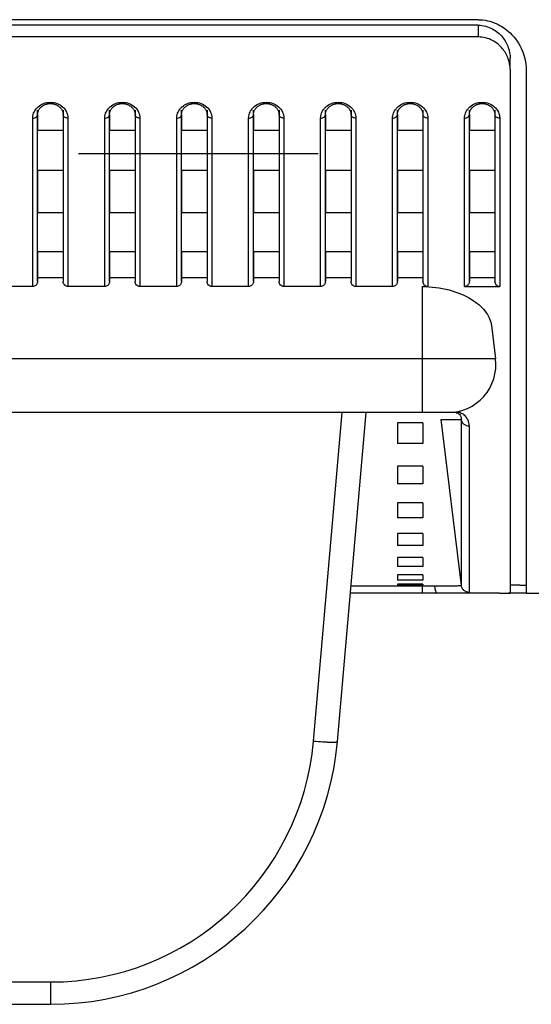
# Model space of a CAD drawing. Header units: millimetres. Extents: x -6054 to 364, y -1866 to 3094.
# Tile 233 of 256: x -4464 to -4432, y 1458 to 1520. Entities that reach past the tile are written whole.
import ezdxf

# ---------------------------------------------------------------- set-up
doc = ezdxf.new("R2010")
doc.units = ezdxf.units.MM
doc.header["$LTSCALE"] = 65.395
doc.layers.get('0').update_dxf_attribs({"linetype": 'CONTINUOUS'})

msp = doc.modelspace()

# ---------------------------------------------------------------- linework, layer by layer
at = {"linetype": 'Continuous'}
for p, q in [((-4435.673, 1520.024), (-4588.173, 1520.024)), ((-4435.673, 1519.675), (-4588.173, 1519.675)), ((-4435.673, 1519.675), (-4435.673, 1518.945)), ((-4435.673, 1518.945), (-4588.173, 1518.945)), ((-4433.673, 1516.909), (-4433.673, 1517.612)), ((-4433.673, 1516.909), (-4433.673, 1484.17)), ((-4432.673, 1516.909), (-4432.673, 1484.17)), ((-4463.223, 1503.667), (-4463.223, 1514.359)), ((-4463.223, 1514.091), (-4463.223, 1513.095)), ((-4461.623, 1514.359), (-4461.623, 1503.667)), ((-4461.623, 1514.091), (-4461.623, 1513.095)), ((-4458.723, 1503.667), (-4458.723, 1514.359)), ((-4458.723, 1514.091), (-4458.723, 1513.095)), ((-4457.123, 1514.359), (-4457.123, 1503.667)), ((-4457.123, 1514.091), (-4457.123, 1513.095)), ((-4454.223, 1503.667), (-4454.223, 1514.359)), ((-4454.223, 1514.091), (-4454.223, 1513.095)), ((-4452.623, 1514.359), (-4452.623, 1503.667)), ((-4452.623, 1514.091), (-4452.623, 1513.095)), ((-4449.723, 1503.667), (-4449.723, 1514.359)), ((-4449.723, 1514.091), (-4449.723, 1513.095)), ((-4448.123, 1514.359), (-4448.123, 1503.667)), ((-4448.123, 1514.091), (-4448.123, 1513.095)), ((-4445.223, 1503.667), (-4445.223, 1514.359)), ((-4445.223, 1514.091), (-4445.223, 1513.095)), ((-4443.623, 1514.359), (-4443.623, 1503.667)), ((-4443.623, 1514.091), (-4443.623, 1513.095)), ((-4440.723, 1503.667), (-4440.723, 1514.359)), ((-4440.723, 1514.091), (-4440.723, 1513.095)), ((-4439.123, 1514.359), (-4439.123, 1503.667)), ((-4439.123, 1514.091), (-4439.123, 1513.095)), ((-4436.223, 1503.667), (-4436.223, 1514.359)), ((-4436.223, 1514.091), (-4436.223, 1513.095)), ((-4434.623, 1514.359), (-4434.623, 1503.667)), ((-4434.623, 1514.091), (-4434.623, 1513.095)), ((-4463.523, 1503.338), (-4463.523, 1513.867)), ((-4461.323, 1513.867), (-4461.323, 1503.338)), ((-4459.023, 1503.338), (-4459.023, 1513.867)), ((-4456.823, 1513.867), (-4456.823, 1503.338)), ((-4454.523, 1503.338), (-4454.523, 1513.867)), ((-4452.323, 1513.867), (-4452.323, 1503.338)), ((-4450.023, 1503.338), (-4450.023, 1513.867)), ((-4447.823, 1513.867), (-4447.823, 1503.338)), ((-4445.523, 1503.338), (-4445.523, 1513.867)), ((-4443.323, 1513.867), (-4443.323, 1503.338)), ((-4441.023, 1503.338), (-4441.023, 1513.867)), ((-4438.823, 1513.867), (-4438.823, 1503.338)), ((-4436.523, 1503.338), (-4436.523, 1513.867)), ((-4434.323, 1513.867), (-4434.323, 1503.338)), ((-4461.623, 1513.095), (-4463.223, 1513.095)), ((-4461.623, 1513.095), (-4463.223, 1513.095)), ((-4457.123, 1513.095), (-4458.723, 1513.095)), ((-4457.123, 1513.095), (-4458.723, 1513.095)), ((-4452.623, 1513.095), (-4454.223, 1513.095)), ((-4452.623, 1513.095), (-4454.223, 1513.095)), ((-4448.123, 1513.095), (-4449.723, 1513.095)), ((-4448.123, 1513.095), (-4449.723, 1513.095)), ((-4443.623, 1513.095), (-4445.223, 1513.095)), ((-4443.623, 1513.095), (-4445.223, 1513.095)), ((-4439.123, 1513.095), (-4440.723, 1513.095)), ((-4439.123, 1513.095), (-4440.723, 1513.095)), ((-4434.623, 1513.095), (-4436.223, 1513.095)), ((-4434.623, 1513.095), (-4436.223, 1513.095)), ((-4460.673, 1511.654), (-4445.673, 1511.654)), ((-4463.223, 1510.583), (-4463.223, 1507.945)), ((-4461.623, 1510.583), (-4463.223, 1510.583)), ((-4461.623, 1510.583), (-4463.223, 1510.583)), ((-4461.623, 1510.583), (-4461.623, 1507.945)), ((-4458.723, 1510.583), (-4458.723, 1507.945)), ((-4457.123, 1510.583), (-4458.723, 1510.583)), ((-4457.123, 1510.583), (-4458.723, 1510.583)), ((-4457.123, 1510.583), (-4457.123, 1507.945)), ((-4454.223, 1510.583), (-4454.223, 1507.945)), ((-4452.623, 1510.583), (-4454.223, 1510.583)), ((-4452.623, 1510.583), (-4454.223, 1510.583)), ((-4452.623, 1510.583), (-4452.623, 1507.945)), ((-4449.723, 1510.583), (-4449.723, 1507.945)), ((-4448.123, 1510.583), (-4449.723, 1510.583)), ((-4448.123, 1510.583), (-4449.723, 1510.583)), ((-4448.123, 1510.583), (-4448.123, 1507.945)), ((-4445.223, 1510.583), (-4445.223, 1507.945)), ((-4443.623, 1510.583), (-4445.223, 1510.583)), ((-4443.623, 1510.583), (-4445.223, 1510.583)), ((-4443.623, 1510.583), (-4443.623, 1507.945)), ((-4440.723, 1510.583), (-4440.723, 1507.945)), ((-4439.123, 1510.583), (-4440.723, 1510.583)), ((-4439.123, 1510.583), (-4440.723, 1510.583)), ((-4439.123, 1510.583), (-4439.123, 1507.945)), ((-4436.223, 1510.583), (-4436.223, 1507.945)), ((-4434.623, 1510.583), (-4436.223, 1510.583)), ((-4434.623, 1510.583), (-4436.223, 1510.583)), ((-4434.623, 1510.583), (-4434.623, 1507.945)), ((-4461.623, 1507.945), (-4463.223, 1507.945)), ((-4461.623, 1507.945), (-4463.223, 1507.945)), ((-4457.123, 1507.945), (-4458.723, 1507.945)), ((-4457.123, 1507.945), (-4458.723, 1507.945)), ((-4452.623, 1507.945), (-4454.223, 1507.945)), ((-4452.623, 1507.945), (-4454.223, 1507.945)), ((-4448.123, 1507.945), (-4449.723, 1507.945)), ((-4448.123, 1507.945), (-4449.723, 1507.945)), ((-4443.623, 1507.945), (-4445.223, 1507.945)), ((-4443.623, 1507.945), (-4445.223, 1507.945)), ((-4439.123, 1507.945), (-4440.723, 1507.945)), ((-4439.123, 1507.945), (-4440.723, 1507.945)), ((-4434.623, 1507.945), (-4436.223, 1507.945)), ((-4434.623, 1507.945), (-4436.223, 1507.945)), ((-4463.223, 1505.516), (-4463.223, 1503.667)), ((-4461.623, 1505.516), (-4463.223, 1505.516)), ((-4461.623, 1505.516), (-4463.223, 1505.516)), ((-4461.623, 1505.516), (-4461.623, 1503.667)), ((-4458.723, 1505.516), (-4458.723, 1503.667)), ((-4457.123, 1505.516), (-4458.723, 1505.516)), ((-4457.123, 1505.516), (-4458.723, 1505.516)), ((-4457.123, 1505.516), (-4457.123, 1503.667)), ((-4454.223, 1505.516), (-4454.223, 1503.667)), ((-4452.623, 1505.516), (-4454.223, 1505.516)), ((-4452.623, 1505.516), (-4454.223, 1505.516)), ((-4452.623, 1505.516), (-4452.623, 1503.667)), ((-4449.723, 1505.516), (-4449.723, 1503.667)), ((-4448.123, 1505.516), (-4449.723, 1505.516)), ((-4448.123, 1505.516), (-4449.723, 1505.516)), ((-4448.123, 1505.516), (-4448.123, 1503.667)), ((-4445.223, 1505.516), (-4445.223, 1503.667)), ((-4443.623, 1505.516), (-4445.223, 1505.516)), ((-4443.623, 1505.516), (-4445.223, 1505.516)), ((-4443.623, 1505.516), (-4443.623, 1503.667)), ((-4440.723, 1505.516), (-4440.723, 1503.667)), ((-4439.123, 1505.516), (-4440.723, 1505.516)), ((-4439.123, 1505.516), (-4440.723, 1505.516)), ((-4439.123, 1505.516), (-4439.123, 1503.667)), ((-4436.223, 1505.516), (-4436.223, 1503.667)), ((-4434.623, 1505.516), (-4436.223, 1505.516)), ((-4434.623, 1505.516), (-4436.223, 1505.516)), ((-4434.623, 1505.516), (-4434.623, 1503.667)), ((-4461.623, 1503.887), (-4463.223, 1503.887)), ((-4457.123, 1503.887), (-4458.723, 1503.887)), ((-4452.623, 1503.887), (-4454.223, 1503.887)), ((-4448.123, 1503.887), (-4449.723, 1503.887)), ((-4443.623, 1503.887), (-4445.223, 1503.887)), ((-4439.123, 1503.887), (-4440.723, 1503.887)), ((-4434.623, 1503.887), (-4436.223, 1503.887)), ((-4463.523, 1503.338), (-4465.823, 1503.338)), ((-4459.023, 1503.338), (-4461.323, 1503.338)), ((-4454.523, 1503.338), (-4456.823, 1503.338)), ((-4450.023, 1503.338), (-4452.323, 1503.338)), ((-4445.523, 1503.338), (-4447.823, 1503.338)), ((-4441.023, 1503.338), (-4443.323, 1503.338)), ((-4439.173, 1503.338), (-4439.173, 1495.454)), ((-4439.173, 1503.338), (-4438.823, 1503.338)), ((-4436.523, 1503.338), (-4434.323, 1503.338)), ((-4434.842, 1500.898), (-4434.586, 1498.819)), ((-4434.586, 1498.819), (-4589.26, 1498.819)), ((-4436.824, 1495.454), (-4587.022, 1495.454)), ((-4445.967, 1474.911), (-4444.17, 1495.454)), ((-4444.473, 1474.885), (-4442.673, 1495.454)), ((-4438, 1495.014), (-4436.727, 1484.65)), ((-4438, 1495.014), (-4436.731, 1495.014)), ((-4436.731, 1495.014), (-4436.727, 1484.65)), ((-4436.731, 1495.014), (-4436.731, 1494.78)), ((-4440.723, 1494.806), (-4440.723, 1493.513)), ((-4440.723, 1494.806), (-4440.723, 1493.513)), ((-4439.123, 1494.806), (-4440.723, 1494.806)), ((-4439.123, 1494.806), (-4440.723, 1494.806)), ((-4439.123, 1494.806), (-4439.123, 1493.513)), ((-4439.123, 1494.806), (-4439.123, 1493.513)), ((-4436.236, 1494.621), (-4436.232, 1485.797)), ((-4436.731, 1493.877), (-4436.731, 1493.655)), ((-4439.123, 1493.513), (-4440.723, 1493.513)), ((-4439.123, 1493.513), (-4440.723, 1493.513)), ((-4436.731, 1493.429), (-4436.731, 1492.957)), ((-4436.731, 1492.71), (-4436.73, 1492.458)), ((-4440.723, 1492.112), (-4440.723, 1491.001)), ((-4440.723, 1492.112), (-4440.723, 1491.001)), ((-4439.123, 1492.112), (-4440.723, 1492.112)), ((-4439.123, 1492.112), (-4440.723, 1492.112)), ((-4439.123, 1492.112), (-4439.123, 1491.001)), ((-4439.123, 1492.112), (-4439.123, 1491.001)), ((-4436.73, 1492.207), (-4436.73, 1491.963)), ((-4439.123, 1491.001), (-4440.723, 1491.001)), ((-4439.123, 1491.001), (-4440.723, 1491.001)), ((-4440.723, 1489.808), (-4440.723, 1488.875)), ((-4440.723, 1489.808), (-4440.723, 1488.875)), ((-4439.123, 1489.808), (-4440.723, 1489.808)), ((-4439.123, 1489.808), (-4440.723, 1489.808)), ((-4439.123, 1489.808), (-4439.123, 1488.875)), ((-4439.123, 1489.808), (-4439.123, 1488.875)), ((-4439.123, 1488.875), (-4440.723, 1488.875)), ((-4439.123, 1488.875), (-4440.723, 1488.875)), ((-4440.723, 1487.894), (-4440.723, 1487.148)), ((-4440.723, 1487.894), (-4440.723, 1487.148)), ((-4439.123, 1487.894), (-4440.723, 1487.894)), ((-4439.123, 1487.894), (-4440.723, 1487.894)), ((-4439.123, 1487.894), (-4439.123, 1487.148)), ((-4439.123, 1487.894), (-4439.123, 1487.148)), ((-4436.729, 1487.835), (-4436.728, 1487.506)), ((-4439.123, 1487.148), (-4440.723, 1487.148)), ((-4439.123, 1487.148), (-4440.723, 1487.148)), ((-4440.723, 1486.389), (-4440.723, 1485.837)), ((-4440.723, 1486.389), (-4440.723, 1485.837)), ((-4439.123, 1486.389), (-4440.723, 1486.389)), ((-4439.123, 1486.389), (-4440.723, 1486.389)), ((-4439.123, 1486.389), (-4439.123, 1485.837)), ((-4439.123, 1486.389), (-4439.123, 1485.837)), ((-4439.123, 1485.837), (-4440.723, 1485.837)), ((-4439.123, 1485.837), (-4440.723, 1485.837)), ((-4436.728, 1486.111), (-4436.728, 1485.896)), ((-4436.728, 1485.896), (-4436.728, 1485.649)), ((-4436.232, 1485.797), (-4436.231, 1485.313)), ((-4440.723, 1485.315), (-4440.723, 1484.98)), ((-4440.723, 1485.315), (-4440.723, 1484.98)), ((-4439.123, 1485.315), (-4440.723, 1485.315)), ((-4439.123, 1485.315), (-4440.723, 1485.315)), ((-4439.123, 1485.315), (-4439.123, 1484.98)), ((-4439.123, 1485.315), (-4439.123, 1484.98)), ((-4436.727, 1485.383), (-4436.727, 1485.263)), ((-4436.231, 1485.313), (-4436.231, 1485.216)), ((-4436.231, 1485.216), (-4436.231, 1485.078)), ((-4436.231, 1485.078), (-4436.231, 1484.949)), ((-4438.371, 1484.593), (-4443.623, 1484.593)), ((-4439.123, 1484.98), (-4440.723, 1484.98)), ((-4439.123, 1484.98), (-4440.723, 1484.98)), ((-4440.723, 1484.731), (-4440.723, 1484.678)), ((-4440.723, 1484.731), (-4440.723, 1484.678)), ((-4439.123, 1484.731), (-4440.723, 1484.731)), ((-4439.123, 1484.731), (-4440.723, 1484.731)), ((-4439.173, 1484.671), (-4439.173, 1484.154)), ((-4439.123, 1484.731), (-4439.123, 1484.678)), ((-4439.123, 1484.731), (-4439.123, 1484.678)), ((-4436.727, 1484.724), (-4436.727, 1484.709)), ((-4436.727, 1484.694), (-4436.727, 1484.679)), ((-4436.231, 1484.949), (-4436.231, 1484.716)), ((-4436.231, 1484.716), (-4436.231, 1484.212)), ((-4433.063, 1484.654), (-4433.673, 1484.654)), ((-4433.063, 1484.654), (-4433.673, 1484.654)), ((-4434.328, 1484.154), (-4443.662, 1484.154)), ((-4435.673, 1484.154), (-4438.208, 1484.154)), ((-4438.057, 1484.154), (-4438.208, 1484.154)), ((-4433.063, 1484.154), (-4433.764, 1484.154)), ((-4432.673, 1484.154), (-3353.673, 1484.154)), ((-4559.942, 1459.849), (-4462.404, 1459.849)), ((-4462.404, 1459.849), (-4462.404, 1458.454)), ((-4559.942, 1458.454), (-4462.404, 1458.454))]:
    msp.add_line(p, q, dxfattribs=at)
for points in [[(-4463.14, 1514.392), (-4463.122, 1514.422), (-4463.103, 1514.451), (-4463.081, 1514.479), (-4463.059, 1514.506), (-4463.034, 1514.532), (-4463.009, 1514.557), (-4462.982, 1514.581), (-4462.953, 1514.604), (-4462.924, 1514.626), (-4462.894, 1514.646), (-4462.863, 1514.665), (-4462.832, 1514.682), (-4462.801, 1514.698), (-4462.769, 1514.712), (-4462.736, 1514.725), (-4462.703, 1514.737), (-4462.67, 1514.747), (-4462.635, 1514.756), (-4462.601, 1514.764), (-4462.566, 1514.77), (-4462.531, 1514.775), (-4462.495, 1514.779), (-4462.46, 1514.781), (-4462.424, 1514.782), (-4462.388, 1514.781), (-4462.353, 1514.779), (-4462.317, 1514.775), (-4462.282, 1514.77), (-4462.247, 1514.764), (-4462.213, 1514.757), (-4462.179, 1514.748), (-4462.145, 1514.737), (-4462.112, 1514.726), (-4462.08, 1514.713), (-4462.047, 1514.699), (-4462.016, 1514.683), (-4461.985, 1514.666), (-4461.954, 1514.647), (-4461.924, 1514.627), (-4461.895, 1514.606), (-4461.866, 1514.583), (-4461.839, 1514.559), (-4461.814, 1514.534), (-4461.789, 1514.508), (-4461.767, 1514.481), (-4461.745, 1514.453), (-4461.726, 1514.424), (-4461.708, 1514.395)], [(-4458.64, 1514.392), (-4458.622, 1514.422), (-4458.603, 1514.451), (-4458.581, 1514.479), (-4458.559, 1514.506), (-4458.534, 1514.532), (-4458.509, 1514.557), (-4458.482, 1514.581), (-4458.453, 1514.604), (-4458.424, 1514.626), (-4458.394, 1514.646), (-4458.363, 1514.665), (-4458.332, 1514.682), (-4458.301, 1514.698), (-4458.269, 1514.712), (-4458.236, 1514.725), (-4458.203, 1514.737), (-4458.17, 1514.747), (-4458.135, 1514.756), (-4458.101, 1514.764), (-4458.066, 1514.77), (-4458.031, 1514.775), (-4457.995, 1514.779), (-4457.96, 1514.781), (-4457.924, 1514.782), (-4457.888, 1514.781), (-4457.853, 1514.779), (-4457.817, 1514.775), (-4457.782, 1514.77), (-4457.747, 1514.764), (-4457.713, 1514.757), (-4457.679, 1514.748), (-4457.645, 1514.737), (-4457.612, 1514.726), (-4457.58, 1514.713), (-4457.547, 1514.699), (-4457.516, 1514.683), (-4457.485, 1514.666), (-4457.454, 1514.647), (-4457.424, 1514.627), (-4457.395, 1514.606), (-4457.366, 1514.583), (-4457.339, 1514.559), (-4457.314, 1514.534), (-4457.289, 1514.508), (-4457.267, 1514.481), (-4457.245, 1514.453), (-4457.226, 1514.424), (-4457.208, 1514.395)], [(-4454.14, 1514.392), (-4454.122, 1514.422), (-4454.103, 1514.451), (-4454.081, 1514.479), (-4454.059, 1514.506), (-4454.034, 1514.532), (-4454.009, 1514.557), (-4453.982, 1514.581), (-4453.953, 1514.604), (-4453.924, 1514.626), (-4453.894, 1514.646), (-4453.863, 1514.665), (-4453.832, 1514.682), (-4453.801, 1514.698), (-4453.769, 1514.712), (-4453.736, 1514.725), (-4453.703, 1514.737), (-4453.67, 1514.747), (-4453.635, 1514.756), (-4453.601, 1514.764), (-4453.566, 1514.77), (-4453.531, 1514.775), (-4453.495, 1514.779), (-4453.46, 1514.781), (-4453.424, 1514.782), (-4453.388, 1514.781), (-4453.353, 1514.779), (-4453.317, 1514.775), (-4453.282, 1514.77), (-4453.247, 1514.764), (-4453.213, 1514.757), (-4453.179, 1514.748), (-4453.145, 1514.737), (-4453.112, 1514.726), (-4453.08, 1514.713), (-4453.047, 1514.699), (-4453.016, 1514.683), (-4452.985, 1514.666), (-4452.954, 1514.647), (-4452.924, 1514.627), (-4452.895, 1514.606), (-4452.866, 1514.583), (-4452.839, 1514.559), (-4452.814, 1514.534), (-4452.789, 1514.508), (-4452.767, 1514.481), (-4452.745, 1514.453), (-4452.726, 1514.424), (-4452.708, 1514.395)], [(-4449.64, 1514.392), (-4449.622, 1514.422), (-4449.603, 1514.451), (-4449.581, 1514.479), (-4449.559, 1514.506), (-4449.534, 1514.532), (-4449.509, 1514.557), (-4449.482, 1514.581), (-4449.453, 1514.604), (-4449.424, 1514.626), (-4449.394, 1514.646), (-4449.363, 1514.665), (-4449.332, 1514.682), (-4449.301, 1514.698), (-4449.269, 1514.712), (-4449.236, 1514.725), (-4449.203, 1514.737), (-4449.17, 1514.747), (-4449.135, 1514.756), (-4449.101, 1514.764), (-4449.066, 1514.77), (-4449.031, 1514.775), (-4448.995, 1514.779), (-4448.96, 1514.781), (-4448.924, 1514.782), (-4448.888, 1514.781), (-4448.853, 1514.779), (-4448.817, 1514.775), (-4448.782, 1514.77), (-4448.747, 1514.764), (-4448.713, 1514.757), (-4448.679, 1514.748), (-4448.645, 1514.737), (-4448.612, 1514.726), (-4448.58, 1514.713), (-4448.547, 1514.699), (-4448.516, 1514.683), (-4448.485, 1514.666), (-4448.454, 1514.647), (-4448.424, 1514.627), (-4448.395, 1514.606), (-4448.366, 1514.583), (-4448.339, 1514.559), (-4448.314, 1514.534), (-4448.289, 1514.508), (-4448.267, 1514.481), (-4448.245, 1514.453), (-4448.226, 1514.424), (-4448.208, 1514.395)], [(-4445.14, 1514.392), (-4445.122, 1514.422), (-4445.103, 1514.451), (-4445.081, 1514.479), (-4445.059, 1514.506), (-4445.034, 1514.532), (-4445.009, 1514.557), (-4444.982, 1514.581), (-4444.953, 1514.604), (-4444.924, 1514.626), (-4444.894, 1514.646), (-4444.863, 1514.665), (-4444.832, 1514.682), (-4444.801, 1514.698), (-4444.769, 1514.712), (-4444.736, 1514.725), (-4444.703, 1514.737), (-4444.67, 1514.747), (-4444.635, 1514.756), (-4444.601, 1514.764), (-4444.566, 1514.77), (-4444.531, 1514.775), (-4444.495, 1514.779), (-4444.46, 1514.781), (-4444.424, 1514.782), (-4444.388, 1514.781), (-4444.353, 1514.779), (-4444.317, 1514.775), (-4444.282, 1514.77), (-4444.247, 1514.764), (-4444.213, 1514.757), (-4444.179, 1514.748), (-4444.145, 1514.737), (-4444.112, 1514.726), (-4444.08, 1514.713), (-4444.047, 1514.699), (-4444.016, 1514.683), (-4443.985, 1514.666), (-4443.954, 1514.647), (-4443.924, 1514.627), (-4443.895, 1514.606), (-4443.866, 1514.583), (-4443.839, 1514.559), (-4443.814, 1514.534), (-4443.789, 1514.508), (-4443.767, 1514.481), (-4443.745, 1514.453), (-4443.726, 1514.424), (-4443.708, 1514.395)], [(-4440.64, 1514.392), (-4440.622, 1514.422), (-4440.603, 1514.451), (-4440.581, 1514.479), (-4440.559, 1514.506), (-4440.534, 1514.532), (-4440.509, 1514.557), (-4440.482, 1514.581), (-4440.453, 1514.604), (-4440.424, 1514.626), (-4440.394, 1514.646), (-4440.363, 1514.665), (-4440.332, 1514.682), (-4440.301, 1514.698), (-4440.269, 1514.712), (-4440.236, 1514.725), (-4440.203, 1514.737), (-4440.17, 1514.747), (-4440.135, 1514.756), (-4440.101, 1514.764), (-4440.066, 1514.77), (-4440.031, 1514.775), (-4439.995, 1514.779), (-4439.96, 1514.781), (-4439.924, 1514.782), (-4439.888, 1514.781), (-4439.853, 1514.779), (-4439.817, 1514.775), (-4439.782, 1514.77), (-4439.747, 1514.764), (-4439.713, 1514.757), (-4439.679, 1514.748), (-4439.645, 1514.737), (-4439.612, 1514.726), (-4439.58, 1514.713), (-4439.547, 1514.699), (-4439.516, 1514.683), (-4439.485, 1514.666), (-4439.454, 1514.647), (-4439.424, 1514.627), (-4439.395, 1514.606), (-4439.366, 1514.583), (-4439.339, 1514.559), (-4439.314, 1514.534), (-4439.289, 1514.508), (-4439.267, 1514.481), (-4439.245, 1514.453), (-4439.226, 1514.424), (-4439.208, 1514.395)], [(-4436.14, 1514.392), (-4436.122, 1514.422), (-4436.103, 1514.451), (-4436.081, 1514.479), (-4436.059, 1514.506), (-4436.034, 1514.532), (-4436.009, 1514.557), (-4435.982, 1514.581), (-4435.953, 1514.604), (-4435.924, 1514.626), (-4435.894, 1514.646), (-4435.863, 1514.665), (-4435.832, 1514.682), (-4435.801, 1514.698), (-4435.769, 1514.712), (-4435.736, 1514.725), (-4435.703, 1514.737), (-4435.67, 1514.747), (-4435.635, 1514.756), (-4435.601, 1514.764), (-4435.566, 1514.77), (-4435.531, 1514.775), (-4435.495, 1514.779), (-4435.46, 1514.781), (-4435.424, 1514.782), (-4435.388, 1514.781), (-4435.353, 1514.779), (-4435.317, 1514.775), (-4435.282, 1514.77), (-4435.247, 1514.764), (-4435.213, 1514.757), (-4435.179, 1514.748), (-4435.145, 1514.737), (-4435.112, 1514.726), (-4435.08, 1514.713), (-4435.047, 1514.699), (-4435.016, 1514.683), (-4434.985, 1514.666), (-4434.954, 1514.647), (-4434.924, 1514.627), (-4434.895, 1514.606), (-4434.866, 1514.583), (-4434.839, 1514.559), (-4434.814, 1514.534), (-4434.789, 1514.508), (-4434.767, 1514.481), (-4434.745, 1514.453), (-4434.726, 1514.424), (-4434.708, 1514.395)], [(-4463.223, 1514.091), (-4463.223, 1514.107), (-4463.221, 1514.14), (-4463.217, 1514.172), (-4463.212, 1514.205), (-4463.204, 1514.237), (-4463.195, 1514.269)], [(-4463.195, 1514.269), (-4463.184, 1514.3), (-4463.171, 1514.332), (-4463.157, 1514.362), (-4463.14, 1514.392)], [(-4461.708, 1514.395), (-4461.691, 1514.365), (-4461.676, 1514.335), (-4461.664, 1514.304), (-4461.652, 1514.272)], [(-4461.652, 1514.272), (-4461.643, 1514.24), (-4461.635, 1514.208), (-4461.63, 1514.176), (-4461.626, 1514.144), (-4461.623, 1514.111), (-4461.623, 1514.091)], [(-4458.723, 1514.091), (-4458.723, 1514.107), (-4458.721, 1514.14), (-4458.717, 1514.172), (-4458.712, 1514.205), (-4458.704, 1514.237), (-4458.695, 1514.269)], [(-4458.695, 1514.269), (-4458.684, 1514.3), (-4458.671, 1514.332), (-4458.657, 1514.362), (-4458.64, 1514.392)], [(-4457.208, 1514.395), (-4457.191, 1514.365), (-4457.176, 1514.335), (-4457.164, 1514.304), (-4457.152, 1514.272)], [(-4457.152, 1514.272), (-4457.143, 1514.24), (-4457.135, 1514.208), (-4457.13, 1514.176), (-4457.126, 1514.144), (-4457.123, 1514.111), (-4457.123, 1514.091)], [(-4454.223, 1514.091), (-4454.223, 1514.107), (-4454.221, 1514.14), (-4454.217, 1514.172), (-4454.212, 1514.205), (-4454.204, 1514.237), (-4454.195, 1514.269)], [(-4454.195, 1514.269), (-4454.184, 1514.3), (-4454.171, 1514.332), (-4454.157, 1514.362), (-4454.14, 1514.392)], [(-4452.708, 1514.395), (-4452.691, 1514.365), (-4452.676, 1514.335), (-4452.664, 1514.304), (-4452.652, 1514.272)], [(-4452.652, 1514.272), (-4452.643, 1514.24), (-4452.635, 1514.208), (-4452.63, 1514.176), (-4452.626, 1514.144), (-4452.623, 1514.111), (-4452.623, 1514.091)], [(-4449.723, 1514.091), (-4449.723, 1514.107), (-4449.721, 1514.14), (-4449.717, 1514.172), (-4449.712, 1514.205), (-4449.704, 1514.237), (-4449.695, 1514.269)], [(-4449.695, 1514.269), (-4449.684, 1514.3), (-4449.671, 1514.332), (-4449.657, 1514.362), (-4449.64, 1514.392)], [(-4448.208, 1514.395), (-4448.191, 1514.365), (-4448.176, 1514.335), (-4448.164, 1514.304), (-4448.152, 1514.272)], [(-4448.152, 1514.272), (-4448.143, 1514.24), (-4448.135, 1514.208), (-4448.13, 1514.176), (-4448.126, 1514.144), (-4448.123, 1514.111), (-4448.123, 1514.091)], [(-4445.223, 1514.091), (-4445.223, 1514.107), (-4445.221, 1514.14), (-4445.217, 1514.172), (-4445.212, 1514.205), (-4445.204, 1514.237), (-4445.195, 1514.269)], [(-4445.195, 1514.269), (-4445.184, 1514.3), (-4445.171, 1514.332), (-4445.157, 1514.362), (-4445.14, 1514.392)], [(-4443.708, 1514.395), (-4443.691, 1514.365), (-4443.676, 1514.335), (-4443.664, 1514.304), (-4443.652, 1514.272)], [(-4443.652, 1514.272), (-4443.643, 1514.24), (-4443.635, 1514.208), (-4443.63, 1514.176), (-4443.626, 1514.144), (-4443.623, 1514.111), (-4443.623, 1514.091)], [(-4440.723, 1514.091), (-4440.723, 1514.107), (-4440.721, 1514.14), (-4440.717, 1514.172), (-4440.712, 1514.205), (-4440.704, 1514.237), (-4440.695, 1514.269)], [(-4440.695, 1514.269), (-4440.684, 1514.3), (-4440.671, 1514.332), (-4440.657, 1514.362), (-4440.64, 1514.392)], [(-4439.208, 1514.395), (-4439.191, 1514.365), (-4439.176, 1514.335), (-4439.164, 1514.304), (-4439.152, 1514.272)], [(-4439.152, 1514.272), (-4439.143, 1514.24), (-4439.135, 1514.208), (-4439.13, 1514.176), (-4439.126, 1514.144), (-4439.123, 1514.111), (-4439.123, 1514.091)], [(-4436.223, 1514.091), (-4436.223, 1514.107), (-4436.221, 1514.14), (-4436.217, 1514.172), (-4436.212, 1514.205), (-4436.204, 1514.237), (-4436.195, 1514.269)], [(-4436.195, 1514.269), (-4436.184, 1514.3), (-4436.171, 1514.332), (-4436.157, 1514.362), (-4436.14, 1514.392)], [(-4434.708, 1514.395), (-4434.691, 1514.365), (-4434.676, 1514.335), (-4434.664, 1514.304), (-4434.652, 1514.272)], [(-4434.652, 1514.272), (-4434.643, 1514.24), (-4434.635, 1514.208), (-4434.63, 1514.176), (-4434.626, 1514.144), (-4434.623, 1514.111), (-4434.623, 1514.091)], [(-4436.73, 1491.506), (-4436.73, 1491.295), (-4436.73, 1491.093), (-4436.73, 1490.898), (-4436.73, 1490.707), (-4436.729, 1489.432)], [(-4436.729, 1489.432), (-4436.729, 1489.26), (-4436.729, 1489.088), (-4436.729, 1488.916), (-4436.729, 1488.742)], [(-4436.729, 1488.742), (-4436.729, 1488.382), (-4436.729, 1487.835)], [(-4436.728, 1487.506), (-4436.728, 1487.222), (-4436.728, 1487.096), (-4436.728, 1486.978), (-4436.728, 1486.869), (-4436.728, 1486.767), (-4436.728, 1486.672), (-4436.728, 1486.585), (-4436.728, 1486.503), (-4436.728, 1486.427), (-4436.728, 1486.356), (-4436.728, 1486.29), (-4436.728, 1486.227), (-4436.728, 1486.168), (-4436.728, 1486.111)], [(-4436.728, 1485.603), (-4436.728, 1485.512), (-4436.728, 1485.468)]]:
    msp.add_lwpolyline(points, dxfattribs=at)
for centre, radius, start, end in [((-4462.498, 1513.792), 1.045, 130.98401, 140.59201), ((-4457.998, 1513.792), 1.045, 130.98401, 140.59201), ((-4453.498, 1513.792), 1.045, 130.98401, 140.59201), ((-4448.998, 1513.792), 1.045, 130.98401, 140.59201), ((-4444.498, 1513.792), 1.045, 130.98401, 140.59201), ((-4439.998, 1513.792), 1.045, 130.98401, 140.59201), ((-4435.498, 1513.792), 1.045, 130.98401, 140.59201), ((-4461.262, 1503.667), 0.362, 180.0011, 183.97293), ((-4456.762, 1503.667), 0.362, 180.0011, 183.97293), ((-4452.262, 1503.667), 0.362, 180.0011, 183.97293), ((-4447.762, 1503.667), 0.362, 180.0011, 183.97293), ((-4443.262, 1503.667), 0.362, 180.0011, 183.97293), ((-4438.762, 1503.667), 0.362, 180.0011, 183.97293), ((-4434.262, 1503.667), 0.362, 180.0011, 183.97293), ((-4437.564, 1498.454), 3, 270, 7), ((-4437.099, 1494.625), 0.873, 60.8291, 71.66954), ((-4462.404, 1476.349), 16.5, 270.00031, 354.99969), ((-4462.404, 1476.454), 18, 270, 355)]:
    msp.add_arc(centre, radius, start, end, dxfattribs=at)
for points, knots in [([(-4435.673, 1520.024), (-4435.476, 1520.024), (-4435.088, 1519.981), (-4434.384, 1519.749), (-4433.926, 1519.437), (-4433.673, 1519.195)], [0, 0, 0, 0, 0.266859, 0.524936, 1, 1, 1, 1]), ([(-4435.673, 1519.675), (-4435.514, 1519.675), (-4435.203, 1519.635), (-4434.656, 1519.421), (-4434.127, 1518.98), (-4433.757, 1518.317), (-4433.673, 1517.841), (-4433.673, 1517.612)], [0, 0, 0, 0, 0.150273, 0.293685, 0.552019, 0.783285, 1, 1, 1, 1]), ([(-4433.673, 1516.909), (-4433.673, 1517.135), (-4433.757, 1517.607), (-4434.061, 1518.139), (-4434.427, 1518.506), (-4434.782, 1518.743), (-4435.205, 1518.906), (-4435.515, 1518.945), (-4435.673, 1518.945)], [0, 0, 0, 0, 0.21566, 0.446277, 0.571739, 0.705928, 0.849531, 1, 1, 1, 1]), ([(-4433.673, 1519.195), (-4433.352, 1518.889), (-4432.854, 1518.168), (-4432.673, 1517.313), (-4432.673, 1516.909)], [0, 0, 0, 0, 0.522888, 1, 1, 1, 1]), ([(-4463.184, 1514.581), (-4463.086, 1514.666), (-4462.845, 1514.81), (-4462.423, 1514.887), (-4462.001, 1514.81), (-4461.76, 1514.666), (-4461.662, 1514.581)], [0, 0, 0, 0, 0.23574, 0.500003, 0.764265, 1, 1, 1, 1]), ([(-4458.684, 1514.581), (-4458.586, 1514.666), (-4458.345, 1514.81), (-4457.923, 1514.887), (-4457.501, 1514.81), (-4457.26, 1514.666), (-4457.162, 1514.581)], [0, 0, 0, 0, 0.23574, 0.500003, 0.764265, 1, 1, 1, 1]), ([(-4454.184, 1514.581), (-4454.086, 1514.666), (-4453.845, 1514.81), (-4453.423, 1514.887), (-4453.001, 1514.81), (-4452.76, 1514.666), (-4452.662, 1514.581)], [0, 0, 0, 0, 0.23574, 0.500003, 0.764265, 1, 1, 1, 1]), ([(-4449.684, 1514.581), (-4449.586, 1514.666), (-4449.345, 1514.81), (-4448.923, 1514.887), (-4448.501, 1514.81), (-4448.26, 1514.666), (-4448.162, 1514.581)], [0, 0, 0, 0, 0.23574, 0.500003, 0.764265, 1, 1, 1, 1]), ([(-4445.184, 1514.581), (-4445.086, 1514.666), (-4444.845, 1514.81), (-4444.423, 1514.887), (-4444.001, 1514.81), (-4443.76, 1514.666), (-4443.662, 1514.581)], [0, 0, 0, 0, 0.23574, 0.500003, 0.764265, 1, 1, 1, 1]), ([(-4440.684, 1514.581), (-4440.586, 1514.666), (-4440.345, 1514.81), (-4439.923, 1514.887), (-4439.501, 1514.81), (-4439.26, 1514.666), (-4439.162, 1514.581)], [0, 0, 0, 0, 0.23574, 0.500003, 0.764265, 1, 1, 1, 1]), ([(-4436.184, 1514.581), (-4436.086, 1514.666), (-4435.845, 1514.81), (-4435.423, 1514.887), (-4435.001, 1514.81), (-4434.76, 1514.666), (-4434.662, 1514.581)], [0, 0, 0, 0, 0.23574, 0.500003, 0.764265, 1, 1, 1, 1]), ([(-4463.523, 1513.867), (-4463.523, 1513.969), (-4463.485, 1514.183), (-4463.375, 1514.371), (-4463.306, 1514.456)], [0, 0, 0, 0, 0.482589, 1, 1, 1, 1]), ([(-4463.523, 1513.867), (-4463.484, 1513.867), (-4463.409, 1513.878), (-4463.31, 1513.925), (-4463.241, 1513.999), (-4463.223, 1514.062), (-4463.223, 1514.091)], [0, 0, 0, 0, 0.28207, 0.546535, 0.783879, 1, 1, 1, 1]), ([(-4461.662, 1514.581), (-4461.556, 1514.488), (-4461.385, 1514.267), (-4461.323, 1513.995), (-4461.323, 1513.867)], [0, 0, 0, 0, 0.525823, 1, 1, 1, 1]), ([(-4461.323, 1513.867), (-4461.362, 1513.867), (-4461.437, 1513.878), (-4461.536, 1513.925), (-4461.605, 1513.999), (-4461.623, 1514.062), (-4461.623, 1514.091)], [0, 0, 0, 0, 0.28207, 0.546535, 0.783879, 1, 1, 1, 1]), ([(-4459.023, 1513.867), (-4459.023, 1513.969), (-4458.985, 1514.183), (-4458.875, 1514.371), (-4458.806, 1514.456)], [0, 0, 0, 0, 0.482589, 1, 1, 1, 1]), ([(-4459.023, 1513.867), (-4458.984, 1513.867), (-4458.909, 1513.878), (-4458.81, 1513.925), (-4458.741, 1513.999), (-4458.723, 1514.062), (-4458.723, 1514.091)], [0, 0, 0, 0, 0.28207, 0.546535, 0.783879, 1, 1, 1, 1]), ([(-4457.162, 1514.581), (-4457.056, 1514.488), (-4456.885, 1514.267), (-4456.823, 1513.995), (-4456.823, 1513.867)], [0, 0, 0, 0, 0.525823, 1, 1, 1, 1]), ([(-4456.823, 1513.867), (-4456.862, 1513.867), (-4456.937, 1513.878), (-4457.036, 1513.925), (-4457.105, 1513.999), (-4457.123, 1514.062), (-4457.123, 1514.091)], [0, 0, 0, 0, 0.28207, 0.546535, 0.783879, 1, 1, 1, 1]), ([(-4454.523, 1513.867), (-4454.523, 1513.969), (-4454.485, 1514.183), (-4454.375, 1514.371), (-4454.306, 1514.456)], [0, 0, 0, 0, 0.482589, 1, 1, 1, 1]), ([(-4454.523, 1513.867), (-4454.484, 1513.867), (-4454.409, 1513.878), (-4454.31, 1513.925), (-4454.241, 1513.999), (-4454.223, 1514.062), (-4454.223, 1514.091)], [0, 0, 0, 0, 0.28207, 0.546535, 0.783879, 1, 1, 1, 1]), ([(-4452.662, 1514.581), (-4452.556, 1514.488), (-4452.385, 1514.267), (-4452.323, 1513.995), (-4452.323, 1513.867)], [0, 0, 0, 0, 0.525823, 1, 1, 1, 1]), ([(-4452.323, 1513.867), (-4452.362, 1513.867), (-4452.437, 1513.878), (-4452.536, 1513.925), (-4452.605, 1513.999), (-4452.623, 1514.062), (-4452.623, 1514.091)], [0, 0, 0, 0, 0.28207, 0.546535, 0.783879, 1, 1, 1, 1]), ([(-4450.023, 1513.867), (-4450.023, 1513.969), (-4449.985, 1514.183), (-4449.875, 1514.371), (-4449.806, 1514.456)], [0, 0, 0, 0, 0.482589, 1, 1, 1, 1]), ([(-4450.023, 1513.867), (-4449.984, 1513.867), (-4449.909, 1513.878), (-4449.81, 1513.925), (-4449.741, 1513.999), (-4449.723, 1514.062), (-4449.723, 1514.091)], [0, 0, 0, 0, 0.28207, 0.546535, 0.783879, 1, 1, 1, 1]), ([(-4448.162, 1514.581), (-4448.056, 1514.488), (-4447.885, 1514.267), (-4447.823, 1513.995), (-4447.823, 1513.867)], [0, 0, 0, 0, 0.525823, 1, 1, 1, 1]), ([(-4447.823, 1513.867), (-4447.862, 1513.867), (-4447.937, 1513.878), (-4448.036, 1513.925), (-4448.105, 1513.999), (-4448.123, 1514.062), (-4448.123, 1514.091)], [0, 0, 0, 0, 0.28207, 0.546535, 0.783879, 1, 1, 1, 1]), ([(-4445.523, 1513.867), (-4445.523, 1513.969), (-4445.485, 1514.183), (-4445.375, 1514.371), (-4445.306, 1514.456)], [0, 0, 0, 0, 0.482589, 1, 1, 1, 1]), ([(-4445.523, 1513.867), (-4445.484, 1513.867), (-4445.409, 1513.878), (-4445.31, 1513.925), (-4445.241, 1513.999), (-4445.223, 1514.062), (-4445.223, 1514.091)], [0, 0, 0, 0, 0.28207, 0.546535, 0.783879, 1, 1, 1, 1]), ([(-4443.662, 1514.581), (-4443.556, 1514.488), (-4443.385, 1514.267), (-4443.323, 1513.995), (-4443.323, 1513.867)], [0, 0, 0, 0, 0.525823, 1, 1, 1, 1]), ([(-4443.323, 1513.867), (-4443.362, 1513.867), (-4443.437, 1513.878), (-4443.536, 1513.925), (-4443.605, 1513.999), (-4443.623, 1514.062), (-4443.623, 1514.091)], [0, 0, 0, 0, 0.28207, 0.546535, 0.783879, 1, 1, 1, 1]), ([(-4441.023, 1513.867), (-4441.023, 1513.969), (-4440.985, 1514.183), (-4440.875, 1514.371), (-4440.806, 1514.456)], [0, 0, 0, 0, 0.482589, 1, 1, 1, 1]), ([(-4441.023, 1513.867), (-4440.984, 1513.867), (-4440.909, 1513.878), (-4440.81, 1513.925), (-4440.741, 1513.999), (-4440.723, 1514.062), (-4440.723, 1514.091)], [0, 0, 0, 0, 0.28207, 0.546535, 0.783879, 1, 1, 1, 1]), ([(-4439.162, 1514.581), (-4439.056, 1514.488), (-4438.885, 1514.267), (-4438.823, 1513.995), (-4438.823, 1513.867)], [0, 0, 0, 0, 0.525823, 1, 1, 1, 1]), ([(-4438.823, 1513.867), (-4438.862, 1513.867), (-4438.937, 1513.878), (-4439.036, 1513.925), (-4439.105, 1513.999), (-4439.123, 1514.062), (-4439.123, 1514.091)], [0, 0, 0, 0, 0.28207, 0.546535, 0.783879, 1, 1, 1, 1]), ([(-4436.523, 1513.867), (-4436.523, 1513.969), (-4436.485, 1514.183), (-4436.375, 1514.371), (-4436.306, 1514.456)], [0, 0, 0, 0, 0.482589, 1, 1, 1, 1]), ([(-4436.523, 1513.867), (-4436.484, 1513.867), (-4436.409, 1513.878), (-4436.31, 1513.925), (-4436.241, 1513.999), (-4436.223, 1514.062), (-4436.223, 1514.091)], [0, 0, 0, 0, 0.28207, 0.546535, 0.783879, 1, 1, 1, 1]), ([(-4434.662, 1514.581), (-4434.556, 1514.488), (-4434.385, 1514.267), (-4434.323, 1513.995), (-4434.323, 1513.867)], [0, 0, 0, 0, 0.525823, 1, 1, 1, 1]), ([(-4434.323, 1513.867), (-4434.362, 1513.867), (-4434.437, 1513.878), (-4434.536, 1513.925), (-4434.605, 1513.999), (-4434.623, 1514.062), (-4434.623, 1514.091)], [0, 0, 0, 0, 0.28207, 0.546535, 0.783879, 1, 1, 1, 1]), ([(-4463.244, 1503.546), (-4463.265, 1503.489), (-4463.338, 1503.382), (-4463.462, 1503.338), (-4463.523, 1503.338)], [0, 0, 0, 0, 0.500184, 1, 1, 1, 1]), ([(-4461.323, 1503.338), (-4461.362, 1503.338), (-4461.441, 1503.355), (-4461.569, 1503.448), (-4461.617, 1503.566), (-4461.622, 1503.642)], [0, 0, 0, 0, 0.252282, 0.504288, 1, 1, 1, 1]), ([(-4458.744, 1503.546), (-4458.765, 1503.489), (-4458.838, 1503.382), (-4458.962, 1503.338), (-4459.023, 1503.338)], [0, 0, 0, 0, 0.500184, 1, 1, 1, 1]), ([(-4456.823, 1503.338), (-4456.862, 1503.338), (-4456.941, 1503.355), (-4457.069, 1503.448), (-4457.117, 1503.566), (-4457.122, 1503.642)], [0, 0, 0, 0, 0.252282, 0.504288, 1, 1, 1, 1]), ([(-4454.244, 1503.546), (-4454.265, 1503.489), (-4454.338, 1503.382), (-4454.462, 1503.338), (-4454.523, 1503.338)], [0, 0, 0, 0, 0.500184, 1, 1, 1, 1]), ([(-4452.323, 1503.338), (-4452.362, 1503.338), (-4452.441, 1503.355), (-4452.569, 1503.448), (-4452.617, 1503.566), (-4452.622, 1503.642)], [0, 0, 0, 0, 0.252282, 0.504288, 1, 1, 1, 1]), ([(-4449.744, 1503.546), (-4449.765, 1503.489), (-4449.838, 1503.382), (-4449.962, 1503.338), (-4450.023, 1503.338)], [0, 0, 0, 0, 0.500184, 1, 1, 1, 1]), ([(-4447.823, 1503.338), (-4447.862, 1503.338), (-4447.941, 1503.355), (-4448.069, 1503.448), (-4448.117, 1503.566), (-4448.122, 1503.642)], [0, 0, 0, 0, 0.252282, 0.504288, 1, 1, 1, 1]), ([(-4445.244, 1503.546), (-4445.265, 1503.489), (-4445.338, 1503.382), (-4445.462, 1503.338), (-4445.523, 1503.338)], [0, 0, 0, 0, 0.500184, 1, 1, 1, 1]), ([(-4443.323, 1503.338), (-4443.362, 1503.338), (-4443.441, 1503.355), (-4443.569, 1503.448), (-4443.617, 1503.566), (-4443.622, 1503.642)], [0, 0, 0, 0, 0.252282, 0.504288, 1, 1, 1, 1]), ([(-4440.744, 1503.546), (-4440.765, 1503.489), (-4440.838, 1503.382), (-4440.962, 1503.338), (-4441.023, 1503.338)], [0, 0, 0, 0, 0.500184, 1, 1, 1, 1]), ([(-4438.823, 1503.338), (-4438.862, 1503.338), (-4438.941, 1503.355), (-4439.069, 1503.448), (-4439.117, 1503.566), (-4439.122, 1503.642)], [0, 0, 0, 0, 0.252282, 0.504288, 1, 1, 1, 1]), ([(-4436.244, 1503.546), (-4436.265, 1503.489), (-4436.338, 1503.382), (-4436.462, 1503.338), (-4436.523, 1503.338)], [0, 0, 0, 0, 0.500184, 1, 1, 1, 1]), ([(-4434.323, 1503.338), (-4434.362, 1503.338), (-4434.441, 1503.355), (-4434.569, 1503.448), (-4434.617, 1503.566), (-4434.622, 1503.642)], [0, 0, 0, 0, 0.252282, 0.504288, 1, 1, 1, 1]), ([(-4439.173, 1503.338), (-4438.604, 1503.338), (-4437.535, 1503.208), (-4436.531, 1502.808), (-4436.108, 1502.55)], [0, 0, 0, 0, 0.535109, 1, 1, 1, 1]), ([(-4436.108, 1502.55), (-4435.984, 1502.474), (-4435.558, 1502.182), (-4435.189, 1501.789), (-4435.019, 1501.459)], [0, 0, 0, 0, 0.282783, 1, 1, 1, 1]), ([(-4435.019, 1501.459), (-4434.996, 1501.414), (-4434.913, 1501.235), (-4434.859, 1501.043), (-4434.842, 1500.898)], [0, 0, 0, 0, 0.260091, 1, 1, 1, 1]), ([(-4437.04, 1495.446), (-4437.025, 1495.444), (-4436.978, 1495.433), (-4436.932, 1495.414), (-4436.904, 1495.397)], [0, 0, 0, 0, 0.321575, 1, 1, 1, 1]), ([(-4436.904, 1495.397), (-4436.863, 1495.373), (-4436.799, 1495.315), (-4436.731, 1495.182), (-4436.724, 1495.078), (-4436.731, 1495.014)], [0, 0, 0, 0, 0.321394, 0.566883, 1, 1, 1, 1]), ([(-4436.731, 1495.014), (-4436.723, 1494.96), (-4436.685, 1494.852), (-4436.57, 1494.723), (-4436.414, 1494.639), (-4436.295, 1494.619), (-4436.236, 1494.619)], [0, 0, 0, 0, 0.239542, 0.485992, 0.740414, 1, 1, 1, 1]), ([(-4436.236, 1494.621), (-4436.236, 1494.755), (-4436.283, 1494.972), (-4436.453, 1495.23), (-4436.59, 1495.341), (-4436.673, 1495.387)], [0, 0, 0, 0, 0.439321, 0.690983, 1, 1, 1, 1]), ([(-4440.723, 1484.678), (-4440.723, 1484.676), (-4440.716, 1484.675), (-4440.706, 1484.673), (-4440.686, 1484.672), (-4440.66, 1484.67), (-4440.626, 1484.668), (-4440.569, 1484.667), (-4440.482, 1484.665), (-4440.362, 1484.663), (-4440.225, 1484.662), (-4440.077, 1484.661), (-4439.923, 1484.661), (-4439.769, 1484.661), (-4439.621, 1484.662), (-4439.484, 1484.663), (-4439.365, 1484.665), (-4439.278, 1484.667), (-4439.22, 1484.668), (-4439.186, 1484.67), (-4439.16, 1484.672), (-4439.14, 1484.673), (-4439.131, 1484.675), (-4439.123, 1484.676), (-4439.123, 1484.678)], [0, 0, 0, 0, 0.002721, 0.01001, 0.021969, 0.038509, 0.059481, 0.084689, 0.146812, 0.222502, 0.308855, 0.402555, 0.5, 0.597445, 0.691145, 0.777498, 0.853188, 0.915311, 0.940519, 0.961491, 0.978031, 0.98999, 0.997279, 1, 1, 1, 1]), ([(-4440.723, 1484.678), (-4440.723, 1484.676), (-4440.716, 1484.675), (-4440.706, 1484.673), (-4440.686, 1484.672), (-4440.66, 1484.67), (-4440.626, 1484.668), (-4440.569, 1484.667), (-4440.482, 1484.665), (-4440.362, 1484.663), (-4440.225, 1484.662), (-4440.077, 1484.661), (-4439.923, 1484.661), (-4439.769, 1484.661), (-4439.621, 1484.662), (-4439.484, 1484.663), (-4439.365, 1484.665), (-4439.278, 1484.667), (-4439.22, 1484.668), (-4439.186, 1484.67), (-4439.16, 1484.672), (-4439.14, 1484.673), (-4439.131, 1484.675), (-4439.123, 1484.676), (-4439.123, 1484.678)], [0, 0, 0, 0, 0.002721, 0.01001, 0.021969, 0.038509, 0.059481, 0.084689, 0.146812, 0.222502, 0.308855, 0.402555, 0.5, 0.597445, 0.691145, 0.777498, 0.853188, 0.915311, 0.940519, 0.961491, 0.978031, 0.98999, 0.997279, 1, 1, 1, 1]), ([(-4436.727, 1484.65), (-4436.727, 1484.647), (-4436.738, 1484.638), (-4436.76, 1484.632), (-4436.797, 1484.625), (-4436.873, 1484.616), (-4437.002, 1484.607), (-4437.195, 1484.6), (-4437.435, 1484.596), (-4437.717, 1484.594), (-4438.033, 1484.593), (-4438.255, 1484.593), (-4438.371, 1484.593)], [0, 0, 0, 0, 0.00692, 0.020957, 0.043295, 0.074058, 0.160416, 0.278297, 0.424983, 0.596985, 0.790195, 1, 1, 1, 1]), ([(-4438.208, 1484.154), (-4438.23, 1484.154), (-4438.266, 1484.18), (-4438.295, 1484.228), (-4438.329, 1484.306), (-4438.358, 1484.429), (-4438.368, 1484.535), (-4438.371, 1484.593)], [0, 0, 0, 0, 0.135218, 0.232171, 0.351361, 0.648753, 1, 1, 1, 1]), ([(-4436.231, 1484.212), (-4436.291, 1484.212), (-4436.412, 1484.234), (-4436.569, 1484.329), (-4436.683, 1484.473), (-4436.72, 1484.591), (-4436.727, 1484.65)], [0, 0, 0, 0, 0.250089, 0.500129, 0.750095, 1, 1, 1, 1]), ([(-4433.063, 1484.654), (-4433.007, 1484.654), (-4432.929, 1484.654), (-4432.832, 1484.655), (-4432.776, 1484.657), (-4432.734, 1484.659), (-4432.701, 1484.662), (-4432.685, 1484.664), (-4432.673, 1484.667), (-4432.673, 1484.67)], [0, 0, 0, 0, 0.430172, 0.601508, 0.742717, 0.853252, 0.932751, 0.981165, 1, 1, 1, 1]), ([(-4436.231, 1484.212), (-4436.231, 1484.208), (-4436.244, 1484.2), (-4436.267, 1484.194), (-4436.308, 1484.187), (-4436.391, 1484.178), (-4436.533, 1484.169), (-4436.746, 1484.163), (-4437.012, 1484.158), (-4437.325, 1484.155), (-4437.679, 1484.154), (-4437.927, 1484.154), (-4438.057, 1484.154)], [0, 0, 0, 0, 0.006396, 0.020125, 0.04213, 0.072495, 0.157891, 0.274786, 0.420812, 0.592898, 0.787363, 1, 1, 1, 1]), ([(-4434.328, 1484.154), (-4434.279, 1484.154), (-4434.187, 1484.154), (-4434.057, 1484.154), (-4433.944, 1484.155), (-4433.851, 1484.157), (-4433.777, 1484.159), (-4433.728, 1484.161), (-4433.699, 1484.164), (-4433.685, 1484.165), (-4433.678, 1484.167), (-4433.673, 1484.169), (-4433.673, 1484.17)], [0, 0, 0, 0, 0.22336, 0.422079, 0.594018, 0.737318, 0.850446, 0.932218, 0.961089, 0.981882, 0.994652, 1, 1, 1, 1]), ([(-4432.673, 1484.17), (-4432.673, 1484.168), (-4432.685, 1484.165), (-4432.701, 1484.162), (-4432.734, 1484.159), (-4432.776, 1484.157), (-4432.832, 1484.155), (-4432.929, 1484.154), (-4433.007, 1484.154), (-4433.063, 1484.154)], [0, 0, 0, 0, 0.018907, 0.067339, 0.14684, 0.257367, 0.398562, 0.569878, 1, 1, 1, 1]), ([(-4445.967, 1474.911), (-4445.777, 1474.894), (-4445.501, 1474.874), (-4445.15, 1474.856), (-4444.926, 1474.849), (-4444.745, 1474.848), (-4444.602, 1474.852), (-4444.527, 1474.862), (-4444.474, 1474.873), (-4444.473, 1474.885)], [0, 0, 0, 0, 0.380393, 0.552089, 0.702622, 0.826415, 0.918791, 0.976653, 1, 1, 1, 1])]:
    msp.add_open_spline(points, degree=3, knots=knots, dxfattribs=at)
for points in [[(-4463.223, 1503.667), (-4463.223, 1503.626), (-4463.23, 1503.585), (-4463.244, 1503.546)], [(-4458.723, 1503.667), (-4458.723, 1503.626), (-4458.73, 1503.585), (-4458.744, 1503.546)], [(-4454.223, 1503.667), (-4454.223, 1503.626), (-4454.23, 1503.585), (-4454.244, 1503.546)], [(-4449.723, 1503.667), (-4449.723, 1503.626), (-4449.73, 1503.585), (-4449.744, 1503.546)], [(-4445.223, 1503.667), (-4445.223, 1503.626), (-4445.23, 1503.585), (-4445.244, 1503.546)], [(-4440.723, 1503.667), (-4440.723, 1503.626), (-4440.73, 1503.585), (-4440.744, 1503.546)], [(-4436.223, 1503.667), (-4436.223, 1503.626), (-4436.23, 1503.585), (-4436.244, 1503.546)]]:
    msp.add_open_spline(points, degree=3, dxfattribs=at)

doc.saveas('drawing.dxf')
